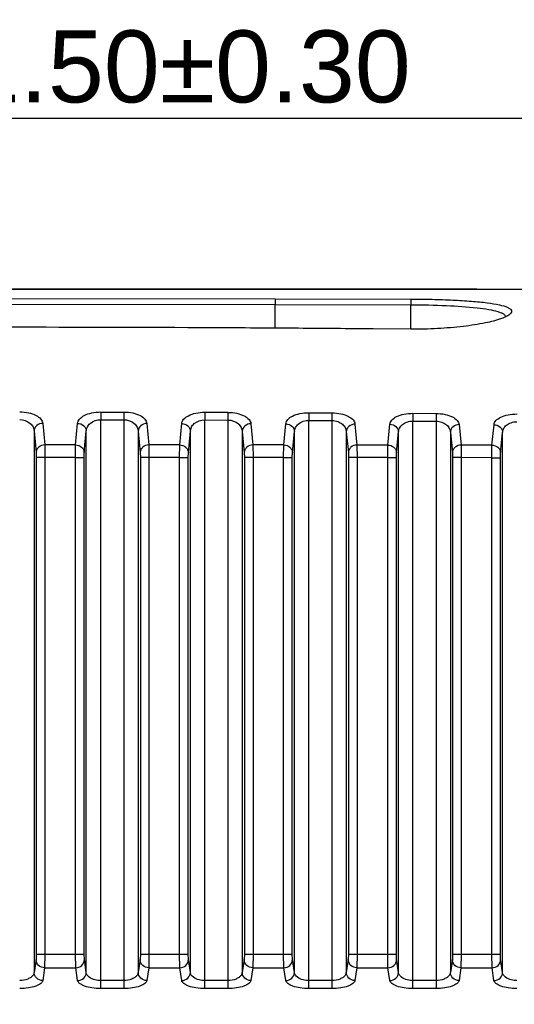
# Model space of a CAD drawing. Header units: millimetres. Extents: x 2163 to 2692, y -1564 to -1190.
# Tile 43 of 47: x 2574 to 2591, y -1357 to -1323. Entities that reach past the tile are written whole.
import ezdxf

# ---------------------------------------------------------------- set-up
doc = ezdxf.new("R2010")
doc.units = ezdxf.units.MM
doc.styles.add('HANA', font='arial.ttf')
doc.dimstyles.new('HANA$0', dxfattribs={"dimtxt": 2.5, "dimasz": 2.5, "dimexe": 0.5, "dimexo": 0.2, "dimgap": 0.5, "dimtad": 1, "dimzin": 1, "dimdsep": 46, "dimtxsty": 'HANA', "dimcen": 0, "dimclrd": 3, "dimclre": 3, "dimclrt": 4, "dimadec": 0, "dimazin": 0, "dimtfac": 1, "dimtmove": 0, "dimatfit": 3, "dimfxl": 1, "dimtzin": 0, "dimarcsym": 0})
doc.dimstyles.new('HANA$7', dxfattribs={"dimtxt": 2.5, "dimasz": 2.5, "dimexe": 0.5, "dimexo": 0.2, "dimgap": 0.5, "dimtad": 1, "dimzin": 1, "dimdsep": 46, "dimtxsty": 'HANA', "dimcen": 0, "dimclrd": 3, "dimclre": 3, "dimclrt": 4, "dimadec": 0, "dimazin": 0, "dimtfac": 1, "dimtmove": 0, "dimatfit": 3, "dimfxl": 1, "dimtzin": 0, "dimarcsym": 0})

# ---------------------------------------------------------------- blocks, each defined once
blk = doc.blocks.new('*D43')
at = {"lineweight": -2}
for p, q in [((2550.223, -1366.25), (2550.223, -1345.508)), ((2611.723, -1366.25), (2611.723, -1345.508)), ((2552.723, -1346.008), (2609.223, -1346.008))]:
    blk.add_line(p, q, dxfattribs=at)
for points in [[(2552.723, -1345.592), (2552.723, -1346.425), (2550.223, -1346.008)], [(2609.223, -1346.425), (2609.223, -1345.592), (2611.723, -1346.008)]]:
    blk.add_solid(points)
at = {"layer": 'Defpoints', "color": 0}
for p in [(2611.723, -1346.008), (2550.223, -1366.45), (2611.723, -1366.45)]:
    blk.add_point(p, dxfattribs=at)
at = {"insert": (2578.998, -1344.231), "char_height": 2.5, "attachment_point": 5, "style": 'HANA'}
blk.add_mtext('61.50{\\fArial|b0|i0|c0|p34;%%P0.30}', dxfattribs=at)

msp = doc.modelspace()

# ---------------------------------------------------------------- linework, layer by layer
at = {"color": 7, "linetype": 'Continuous'}
for p, q in [((2590.019, -1331.892), (2557.393, -1331.892)), ((2573.721, -1332.416), (2583.022, -1332.425)), ((2573.722, -1332.217), (2583.022, -1332.226)), ((2583.022, -1332.226), (2583.022, -1332.425)), ((2583.022, -1332.226), (2587.722, -1332.236)), ((2583.022, -1333.247), (2583.022, -1332.425)), ((2583.022, -1332.425), (2587.722, -1332.435)), ((2587.722, -1332.236), (2587.722, -1332.435)), ((2587.722, -1333.282), (2587.722, -1332.435)), ((2587.723, -1333.282), (2586.423, -1333.271)), ((2576.96, -1336.158), (2576.959, -1336.426)), ((2576.96, -1336.158), (2577.762, -1336.16)), ((2576.96, -1336.159), (2577.762, -1336.159)), ((2577.762, -1336.16), (2577.761, -1336.428)), ((2580.573, -1336.168), (2580.572, -1336.436)), ((2580.573, -1336.168), (2581.375, -1336.171)), ((2580.573, -1336.169), (2581.375, -1336.169)), ((2581.375, -1336.171), (2581.374, -1336.439)), ((2584.186, -1336.184), (2584.185, -1336.452)), ((2584.186, -1336.184), (2584.989, -1336.188)), ((2584.989, -1336.188), (2584.987, -1336.457)), ((2587.8, -1336.204), (2587.798, -1336.473)), ((2587.8, -1336.204), (2588.602, -1336.209)), ((2588.602, -1336.209), (2588.6, -1336.479)), ((2574.947, -1336.553), (2575.017, -1337.304)), ((2576.09, -1337.304), (2576.16, -1336.553)), ((2576.959, -1356.184), (2576.959, -1336.426)), ((2576.959, -1336.426), (2577.761, -1336.428)), ((2577.761, -1336.428), (2577.761, -1356.184)), ((2578.561, -1336.557), (2578.63, -1337.304)), ((2579.703, -1337.304), (2579.774, -1336.559)), ((2580.572, -1356.184), (2580.572, -1336.436)), ((2580.572, -1336.436), (2581.374, -1336.439)), ((2581.374, -1336.439), (2581.374, -1356.184)), ((2582.174, -1336.566), (2582.243, -1337.304)), ((2583.316, -1337.304), (2583.387, -1336.57)), ((2584.185, -1356.184), (2584.185, -1336.452)), ((2584.185, -1336.452), (2584.987, -1336.457)), ((2584.987, -1336.457), (2584.987, -1356.184)), ((2585.787, -1336.578), (2585.856, -1337.305)), ((2586.929, -1337.305), (2587, -1336.583)), ((2587.798, -1356.184), (2587.798, -1336.473)), ((2587.798, -1336.473), (2588.6, -1336.479)), ((2588.6, -1336.479), (2588.6, -1356.184)), ((2589.4, -1336.594), (2589.469, -1337.306)), ((2590.542, -1337.306), (2590.613, -1336.599)), ((2574.648, -1336.817), (2574.648, -1355.623)), ((2574.648, -1336.817), (2574.718, -1337.563)), ((2576.39, -1337.563), (2576.46, -1336.818)), ((2576.46, -1355.623), (2576.46, -1336.818)), ((2578.261, -1336.822), (2578.261, -1355.623)), ((2578.261, -1336.822), (2578.331, -1337.564)), ((2580.003, -1337.564), (2580.073, -1336.825)), ((2580.073, -1355.623), (2580.073, -1336.825)), ((2581.874, -1336.831), (2581.874, -1355.623)), ((2581.874, -1336.831), (2581.944, -1337.565)), ((2583.616, -1337.565), (2583.686, -1336.835)), ((2583.686, -1355.623), (2583.686, -1336.835)), ((2585.486, -1336.845), (2585.486, -1355.623)), ((2585.486, -1336.845), (2585.557, -1337.566)), ((2587.229, -1337.567), (2587.299, -1336.85)), ((2587.299, -1355.623), (2587.299, -1336.85)), ((2589.099, -1336.861), (2589.099, -1355.623)), ((2589.099, -1336.861), (2589.169, -1337.569)), ((2590.842, -1337.569), (2590.912, -1336.867)), ((2590.912, -1355.623), (2590.912, -1336.867)), ((2576.09, -1337.304), (2575.017, -1337.304)), ((2575.017, -1337.304), (2575.023, -1337.736)), ((2576.085, -1337.736), (2576.09, -1337.304)), ((2579.703, -1337.304), (2578.63, -1337.304)), ((2579.703, -1337.304), (2578.63, -1337.304)), ((2578.63, -1337.304), (2578.636, -1337.737)), ((2579.698, -1337.737), (2579.703, -1337.304)), ((2583.316, -1337.304), (2582.243, -1337.304)), ((2583.316, -1337.304), (2582.243, -1337.304)), ((2582.243, -1337.304), (2582.249, -1337.739)), ((2583.311, -1337.739), (2583.316, -1337.304)), ((2586.929, -1337.305), (2585.856, -1337.305)), ((2586.929, -1337.305), (2585.856, -1337.305)), ((2585.856, -1337.305), (2585.861, -1337.741)), ((2586.924, -1337.742), (2586.929, -1337.305)), ((2590.542, -1337.306), (2589.469, -1337.306)), ((2590.542, -1337.306), (2589.469, -1337.306)), ((2589.469, -1337.306), (2589.474, -1337.744)), ((2590.537, -1337.745), (2590.542, -1337.306)), ((2574.718, -1337.563), (2574.723, -1337.736)), ((2576.384, -1337.736), (2576.39, -1337.563)), ((2578.331, -1337.564), (2578.336, -1337.737)), ((2579.997, -1337.737), (2580.003, -1337.564)), ((2581.944, -1337.565), (2581.949, -1337.739)), ((2583.61, -1337.739), (2583.616, -1337.565)), ((2585.557, -1337.566), (2585.562, -1337.741)), ((2587.223, -1337.742), (2587.229, -1337.567)), ((2589.169, -1337.569), (2589.175, -1337.744)), ((2590.836, -1337.745), (2590.842, -1337.569)), ((2574.723, -1337.736), (2574.723, -1354.985)), ((2575.023, -1337.736), (2574.723, -1337.736)), ((2575.023, -1337.736), (2575.023, -1354.985)), ((2576.085, -1337.736), (2575.023, -1337.736)), ((2576.085, -1354.985), (2576.085, -1337.736)), ((2576.085, -1337.736), (2576.384, -1337.736)), ((2576.384, -1354.985), (2576.384, -1337.736)), ((2578.336, -1337.737), (2578.336, -1354.985)), ((2578.636, -1337.737), (2578.336, -1337.737)), ((2578.636, -1337.737), (2578.636, -1354.985)), ((2579.698, -1337.737), (2578.636, -1337.737)), ((2579.698, -1354.985), (2579.698, -1337.737)), ((2579.698, -1337.737), (2579.997, -1337.737)), ((2579.997, -1354.985), (2579.997, -1337.737)), ((2581.949, -1337.739), (2581.949, -1354.985)), ((2582.249, -1337.739), (2581.949, -1337.739)), ((2582.249, -1337.739), (2582.249, -1354.985)), ((2583.311, -1337.739), (2582.249, -1337.739)), ((2583.311, -1354.985), (2583.311, -1337.739)), ((2583.311, -1337.739), (2583.61, -1337.739)), ((2583.61, -1354.985), (2583.61, -1337.739)), ((2585.861, -1337.741), (2585.562, -1337.741)), ((2585.562, -1337.741), (2585.562, -1354.985)), ((2585.861, -1337.741), (2585.861, -1354.985)), ((2586.924, -1337.742), (2585.861, -1337.741)), ((2586.924, -1337.742), (2587.223, -1337.742)), ((2586.924, -1354.985), (2586.924, -1337.742)), ((2587.223, -1354.985), (2587.223, -1337.742)), ((2589.474, -1337.744), (2589.175, -1337.744)), ((2589.175, -1337.744), (2589.175, -1354.985)), ((2589.474, -1337.744), (2589.474, -1354.985)), ((2590.537, -1337.745), (2589.474, -1337.744)), ((2590.537, -1337.745), (2590.836, -1337.745)), ((2590.537, -1354.985), (2590.537, -1337.745)), ((2590.836, -1354.985), (2590.836, -1337.745)), ((2574.723, -1354.985), (2574.716, -1355.176)), ((2574.723, -1354.985), (2576.384, -1354.985)), ((2575.023, -1354.985), (2575.015, -1355.461)), ((2576.092, -1355.461), (2576.085, -1354.985)), ((2576.392, -1355.176), (2576.384, -1354.985)), ((2578.336, -1354.985), (2578.329, -1355.176)), ((2578.336, -1354.985), (2579.997, -1354.985)), ((2578.636, -1354.985), (2578.628, -1355.461)), ((2579.705, -1355.461), (2579.698, -1354.985)), ((2580.004, -1355.176), (2579.997, -1354.985)), ((2581.949, -1354.985), (2581.942, -1355.176)), ((2581.949, -1354.985), (2583.61, -1354.985)), ((2582.249, -1354.985), (2582.241, -1355.461)), ((2583.318, -1355.461), (2583.311, -1354.985)), ((2583.617, -1355.176), (2583.61, -1354.985)), ((2585.562, -1354.985), (2585.555, -1355.176)), ((2585.562, -1354.985), (2587.223, -1354.985)), ((2585.861, -1354.985), (2585.854, -1355.461)), ((2586.931, -1355.461), (2586.924, -1354.985)), ((2587.23, -1355.176), (2587.223, -1354.985)), ((2589.175, -1354.985), (2589.168, -1355.176)), ((2589.175, -1354.985), (2590.836, -1354.985)), ((2589.474, -1354.985), (2589.467, -1355.461)), ((2590.544, -1355.461), (2590.537, -1354.985)), ((2590.843, -1355.176), (2590.836, -1354.985)), ((2574.716, -1355.176), (2574.648, -1355.623)), ((2575.015, -1355.461), (2574.947, -1355.905)), ((2575.015, -1355.461), (2576.092, -1355.461)), ((2576.16, -1355.905), (2576.092, -1355.461)), ((2576.46, -1355.623), (2576.392, -1355.176)), ((2578.329, -1355.176), (2578.261, -1355.623)), ((2578.628, -1355.461), (2578.56, -1355.905)), ((2578.628, -1355.461), (2579.705, -1355.461)), ((2579.773, -1355.905), (2579.705, -1355.461)), ((2580.073, -1355.623), (2580.004, -1355.176)), ((2581.942, -1355.176), (2581.874, -1355.623)), ((2582.241, -1355.461), (2582.173, -1355.905)), ((2582.241, -1355.461), (2583.318, -1355.461)), ((2583.386, -1355.905), (2583.318, -1355.461)), ((2583.686, -1355.623), (2583.617, -1355.176)), ((2585.555, -1355.176), (2585.486, -1355.623)), ((2585.854, -1355.461), (2585.786, -1355.905)), ((2585.854, -1355.461), (2586.931, -1355.461)), ((2586.999, -1355.905), (2586.931, -1355.461)), ((2587.299, -1355.623), (2587.23, -1355.176)), ((2589.168, -1355.176), (2589.099, -1355.623)), ((2589.467, -1355.461), (2589.399, -1355.905)), ((2589.467, -1355.461), (2590.544, -1355.461)), ((2590.612, -1355.905), (2590.544, -1355.461)), ((2590.912, -1355.623), (2590.843, -1355.176)), ((2577.761, -1355.903), (2576.959, -1355.903)), ((2581.374, -1355.903), (2580.572, -1355.903)), ((2584.987, -1355.903), (2584.185, -1355.903)), ((2588.6, -1355.903), (2587.798, -1355.903)), ((2577.761, -1356.184), (2576.959, -1356.184)), ((2581.374, -1356.184), (2580.572, -1356.184)), ((2584.987, -1356.184), (2584.185, -1356.184)), ((2588.6, -1356.184), (2587.798, -1356.184))]:
    msp.add_line(p, q, dxfattribs=at)
for points, knots in [([(2573.722, -1331.893), (2575.921, -1331.893), (2580.32, -1331.892), (2586.918, -1331.892), (2593.518, -1331.892), (2599.017, -1331.891), (2603.415, -1331.891), (2606.715, -1331.89), (2610.016, -1331.89), (2612.762, -1331.89), (2614.948, -1331.889), (2616.638, -1331.888), (2618.119, -1331.888), (2619.388, -1331.906), (2620.709, -1331.949), (2622.353, -1332.048), (2623.988, -1332.26), (2625.277, -1332.541), (2626.54, -1332.916), (2627.449, -1333.314), (2628.033, -1333.617)], [0, 0, 0, 0, 0.120931, 0.24186, 0.362819, 0.483807, 0.54422, 0.604665, 0.665248, 0.725685, 0.755675, 0.785424, 0.818629, 0.837108, 0.855208, 0.891311, 0.9276, 0.945711, 0.96381, 1, 1, 1, 1]), ([(2587.722, -1332.236), (2587.972, -1332.236), (2588.46, -1332.242), (2589.164, -1332.266), (2589.8, -1332.304), (2590.341, -1332.356), (2590.761, -1332.423), (2591.031, -1332.495), (2591.167, -1332.57), (2591.222, -1332.626), (2591.225, -1332.698), (2591.196, -1332.734), (2591.179, -1332.75)], [0, 0, 0, 0, 0.203032, 0.397458, 0.572712, 0.721585, 0.83856, 0.919412, 0.946134, 0.965031, 0.980564, 1, 1, 1, 1]), ([(2587.722, -1332.435), (2588.137, -1332.436), (2588.906, -1332.452), (2589.812, -1332.508), (2590.405, -1332.588), (2590.683, -1332.646), (2590.852, -1332.706), (2590.952, -1332.754), (2591.015, -1332.81), (2591.021, -1332.851)], [0, 0, 0, 0, 0.36891, 0.682891, 0.805296, 0.899417, 0.935191, 0.963413, 1, 1, 1, 1]), ([(2591.179, -1332.75), (2591.145, -1332.784), (2591.045, -1332.846), (2590.938, -1332.89), (2590.873, -1332.913)], [0, 0, 0, 0, 0.409911, 1, 1, 1, 1]), ([(2586.423, -1333.271), (2585.556, -1333.266), (2583.707, -1333.25), (2579.473, -1333.227), (2576.106, -1333.217), (2573.722, -1333.217)], [0, 0, 0, 0, 0.204701, 0.436787, 1, 1, 1, 1]), ([(2590.873, -1332.913), (2590.692, -1332.979), (2590.253, -1333.087), (2589.51, -1333.202), (2588.644, -1333.272), (2588.033, -1333.285), (2587.723, -1333.282)], [0, 0, 0, 0, 0.181655, 0.424715, 0.708286, 1, 1, 1, 1]), ([(2574.148, -1336.155), (2574.253, -1336.155), (2574.449, -1336.174), (2574.703, -1336.257), (2574.883, -1336.381), (2574.942, -1336.499), (2574.947, -1336.553)], [0, 0, 0, 0, 0.32953, 0.612582, 0.830958, 1, 1, 1, 1]), ([(2576.16, -1336.553), (2576.166, -1336.5), (2576.225, -1336.382), (2576.405, -1336.259), (2576.659, -1336.176), (2576.855, -1336.158), (2576.96, -1336.158)], [0, 0, 0, 0, 0.169027, 0.387444, 0.670492, 1, 1, 1, 1]), ([(2577.762, -1336.16), (2577.867, -1336.16), (2578.063, -1336.179), (2578.316, -1336.262), (2578.496, -1336.386), (2578.555, -1336.503), (2578.561, -1336.557)], [0, 0, 0, 0, 0.329689, 0.61292, 0.831318, 1, 1, 1, 1]), ([(2579.774, -1336.559), (2579.779, -1336.506), (2579.838, -1336.389), (2580.019, -1336.267), (2580.273, -1336.186), (2580.468, -1336.167), (2580.573, -1336.168)], [0, 0, 0, 0, 0.168485, 0.38681, 0.670121, 1, 1, 1, 1]), ([(2581.375, -1336.171), (2581.48, -1336.171), (2581.676, -1336.191), (2581.929, -1336.274), (2582.109, -1336.396), (2582.169, -1336.513), (2582.174, -1336.566)], [0, 0, 0, 0, 0.330093, 0.613701, 0.832083, 1, 1, 1, 1]), ([(2583.387, -1336.57), (2583.392, -1336.517), (2583.452, -1336.4), (2583.633, -1336.28), (2583.886, -1336.2), (2584.082, -1336.183), (2584.186, -1336.184)], [0, 0, 0, 0, 0.167566, 0.385781, 0.669539, 1, 1, 1, 1]), ([(2584.989, -1336.188), (2585.093, -1336.188), (2585.289, -1336.208), (2585.542, -1336.29), (2585.722, -1336.41), (2585.782, -1336.526), (2585.787, -1336.578)], [0, 0, 0, 0, 0.330707, 0.61486, 0.83319, 1, 1, 1, 1]), ([(2587, -1336.583), (2587.006, -1336.531), (2587.066, -1336.416), (2587.247, -1336.298), (2587.5, -1336.22), (2587.695, -1336.203), (2587.8, -1336.204)], [0, 0, 0, 0, 0.166334, 0.38443, 0.668786, 1, 1, 1, 1]), ([(2588.602, -1336.209), (2588.706, -1336.209), (2588.901, -1336.229), (2589.154, -1336.309), (2589.334, -1336.427), (2589.395, -1336.542), (2589.4, -1336.594)], [0, 0, 0, 0, 0.331515, 0.61635, 0.834591, 1, 1, 1, 1]), ([(2590.613, -1336.599), (2590.619, -1336.548), (2590.68, -1336.434), (2590.861, -1336.32), (2591.114, -1336.243), (2591.309, -1336.227), (2591.413, -1336.227)], [0, 0, 0, 0, 0.164857, 0.382829, 0.667903, 1, 1, 1, 1]), ([(2574.148, -1336.423), (2574.278, -1336.423), (2574.473, -1336.484), (2574.618, -1336.669), (2574.645, -1336.769), (2574.648, -1336.817)], [0, 0, 0, 0, 0.563968, 0.79209, 1, 1, 1, 1]), ([(2574.947, -1336.553), (2574.873, -1336.554), (2574.724, -1336.605), (2574.65, -1336.749), (2574.648, -1336.817)], [0, 0, 0, 0, 0.521209, 1, 1, 1, 1]), ([(2576.16, -1336.553), (2576.235, -1336.555), (2576.383, -1336.606), (2576.458, -1336.75), (2576.46, -1336.818)], [0, 0, 0, 0, 0.521159, 1, 1, 1, 1]), ([(2576.46, -1336.818), (2576.463, -1336.771), (2576.489, -1336.671), (2576.635, -1336.486), (2576.829, -1336.425), (2576.959, -1336.426)], [0, 0, 0, 0, 0.207927, 0.436038, 1, 1, 1, 1]), ([(2577.761, -1336.428), (2577.891, -1336.428), (2578.085, -1336.49), (2578.231, -1336.674), (2578.258, -1336.774), (2578.261, -1336.822)], [0, 0, 0, 0, 0.564377, 0.792461, 1, 1, 1, 1]), ([(2578.561, -1336.557), (2578.486, -1336.558), (2578.337, -1336.609), (2578.262, -1336.753), (2578.261, -1336.822)], [0, 0, 0, 0, 0.521044, 1, 1, 1, 1]), ([(2579.774, -1336.559), (2579.848, -1336.561), (2579.997, -1336.612), (2580.071, -1336.756), (2580.073, -1336.825)], [0, 0, 0, 0, 0.520906, 1, 1, 1, 1]), ([(2580.073, -1336.825), (2580.076, -1336.777), (2580.103, -1336.678), (2580.248, -1336.495), (2580.443, -1336.435), (2580.572, -1336.436)], [0, 0, 0, 0, 0.207435, 0.43532, 1, 1, 1, 1]), ([(2581.374, -1336.439), (2581.504, -1336.44), (2581.697, -1336.501), (2581.843, -1336.685), (2581.871, -1336.784), (2581.874, -1336.831)], [0, 0, 0, 0, 0.565296, 0.793215, 1, 1, 1, 1]), ([(2582.174, -1336.566), (2582.099, -1336.567), (2581.95, -1336.618), (2581.875, -1336.762), (2581.874, -1336.831)], [0, 0, 0, 0, 0.520693, 1, 1, 1, 1]), ([(2583.387, -1336.57), (2583.462, -1336.571), (2583.61, -1336.623), (2583.684, -1336.767), (2583.686, -1336.835)], [0, 0, 0, 0, 0.520483, 1, 1, 1, 1]), ([(2583.686, -1336.835), (2583.689, -1336.788), (2583.716, -1336.69), (2583.862, -1336.509), (2584.056, -1336.451), (2584.185, -1336.452)], [0, 0, 0, 0, 0.206571, 0.43413, 1, 1, 1, 1]), ([(2584.987, -1336.457), (2585.057, -1336.457), (2585.19, -1336.48), (2585.353, -1336.572), (2585.456, -1336.699), (2585.484, -1336.798), (2585.486, -1336.845)], [0, 0, 0, 0, 0.304699, 0.570392, 0.796073, 1, 1, 1, 1]), ([(2585.787, -1336.578), (2585.712, -1336.58), (2585.563, -1336.631), (2585.488, -1336.776), (2585.486, -1336.845)], [0, 0, 0, 0, 0.520191, 1, 1, 1, 1]), ([(2587, -1336.583), (2587.075, -1336.585), (2587.223, -1336.637), (2587.297, -1336.781), (2587.299, -1336.85)], [0, 0, 0, 0, 0.519927, 1, 1, 1, 1]), ([(2587.299, -1336.85), (2587.302, -1336.803), (2587.329, -1336.706), (2587.433, -1336.581), (2587.596, -1336.493), (2587.728, -1336.473), (2587.798, -1336.473)], [0, 0, 0, 0, 0.203584, 0.428744, 0.694519, 1, 1, 1, 1]), ([(2588.6, -1336.479), (2588.67, -1336.479), (2588.802, -1336.502), (2588.965, -1336.592), (2589.069, -1336.717), (2589.096, -1336.815), (2589.099, -1336.861)], [0, 0, 0, 0, 0.305709, 0.572112, 0.797437, 1, 1, 1, 1]), ([(2589.4, -1336.594), (2589.325, -1336.595), (2589.176, -1336.646), (2589.101, -1336.792), (2589.099, -1336.861)], [0, 0, 0, 0, 0.519577, 1, 1, 1, 1]), ([(2590.613, -1336.599), (2590.688, -1336.601), (2590.836, -1336.653), (2590.91, -1336.798), (2590.912, -1336.867)], [0, 0, 0, 0, 0.519275, 1, 1, 1, 1]), ([(2590.912, -1336.867), (2590.915, -1336.821), (2590.942, -1336.725), (2591.047, -1336.602), (2591.21, -1336.516), (2591.341, -1336.497), (2591.411, -1336.498)], [0, 0, 0, 0, 0.202198, 0.426954, 0.693431, 1, 1, 1, 1]), ([(2575.017, -1337.304), (2574.943, -1337.305), (2574.828, -1337.346), (2574.737, -1337.46), (2574.719, -1337.53), (2574.718, -1337.563)], [0, 0, 0, 0, 0.519052, 0.765615, 1, 1, 1, 1]), ([(2576.09, -1337.304), (2576.164, -1337.305), (2576.279, -1337.346), (2576.37, -1337.46), (2576.389, -1337.53), (2576.39, -1337.563)], [0, 0, 0, 0, 0.519011, 0.765582, 1, 1, 1, 1]), ([(2578.63, -1337.304), (2578.556, -1337.305), (2578.441, -1337.346), (2578.35, -1337.461), (2578.332, -1337.53), (2578.331, -1337.564)], [0, 0, 0, 0, 0.518827, 0.76545, 1, 1, 1, 1]), ([(2579.703, -1337.304), (2579.777, -1337.306), (2579.892, -1337.346), (2579.983, -1337.461), (2580.002, -1337.53), (2580.003, -1337.564)], [0, 0, 0, 0, 0.518712, 0.765361, 1, 1, 1, 1]), ([(2582.243, -1337.304), (2582.169, -1337.306), (2582.054, -1337.347), (2581.963, -1337.462), (2581.945, -1337.531), (2581.944, -1337.565)], [0, 0, 0, 0, 0.518374, 0.765117, 1, 1, 1, 1]), ([(2583.316, -1337.304), (2583.391, -1337.306), (2583.505, -1337.347), (2583.596, -1337.462), (2583.615, -1337.532), (2583.616, -1337.565)], [0, 0, 0, 0, 0.518199, 0.764983, 1, 1, 1, 1]), ([(2585.856, -1337.305), (2585.782, -1337.306), (2585.667, -1337.347), (2585.576, -1337.463), (2585.558, -1337.533), (2585.557, -1337.566)], [0, 0, 0, 0, 0.517742, 0.764652, 1, 1, 1, 1]), ([(2586.929, -1337.305), (2587.004, -1337.307), (2587.118, -1337.348), (2587.209, -1337.463), (2587.228, -1337.533), (2587.229, -1337.567)], [0, 0, 0, 0, 0.517523, 0.764484, 1, 1, 1, 1]), ([(2589.469, -1337.306), (2589.395, -1337.307), (2589.28, -1337.349), (2589.189, -1337.465), (2589.17, -1337.534), (2589.169, -1337.569)], [0, 0, 0, 0, 0.516979, 0.764091, 1, 1, 1, 1]), ([(2590.542, -1337.306), (2590.617, -1337.308), (2590.732, -1337.349), (2590.822, -1337.465), (2590.841, -1337.535), (2590.842, -1337.569)], [0, 0, 0, 0, 0.51673, 0.7639, 1, 1, 1, 1]), ([(2575.015, -1355.461), (2574.94, -1355.459), (2574.786, -1355.401), (2574.717, -1355.249), (2574.716, -1355.176)], [0, 0, 0, 0, 0.508636, 1, 1, 1, 1]), ([(2576.092, -1355.461), (2576.168, -1355.459), (2576.321, -1355.401), (2576.39, -1355.249), (2576.392, -1355.176)], [0, 0, 0, 0, 0.508636, 1, 1, 1, 1]), ([(2578.628, -1355.461), (2578.553, -1355.459), (2578.399, -1355.401), (2578.33, -1355.249), (2578.329, -1355.176)], [0, 0, 0, 0, 0.508636, 1, 1, 1, 1]), ([(2579.705, -1355.461), (2579.78, -1355.459), (2579.934, -1355.401), (2580.003, -1355.249), (2580.004, -1355.176)], [0, 0, 0, 0, 0.508636, 1, 1, 1, 1]), ([(2582.241, -1355.461), (2582.166, -1355.459), (2582.012, -1355.401), (2581.943, -1355.249), (2581.942, -1355.176)], [0, 0, 0, 0, 0.508636, 1, 1, 1, 1]), ([(2583.318, -1355.461), (2583.393, -1355.459), (2583.547, -1355.401), (2583.616, -1355.249), (2583.617, -1355.176)], [0, 0, 0, 0, 0.508636, 1, 1, 1, 1]), ([(2585.854, -1355.461), (2585.779, -1355.459), (2585.625, -1355.401), (2585.556, -1355.249), (2585.555, -1355.176)], [0, 0, 0, 0, 0.508636, 1, 1, 1, 1]), ([(2586.931, -1355.461), (2587.006, -1355.459), (2587.16, -1355.401), (2587.229, -1355.249), (2587.23, -1355.176)], [0, 0, 0, 0, 0.508636, 1, 1, 1, 1]), ([(2589.467, -1355.461), (2589.392, -1355.459), (2589.238, -1355.401), (2589.169, -1355.249), (2589.168, -1355.176)], [0, 0, 0, 0, 0.508635, 1, 1, 1, 1]), ([(2590.544, -1355.461), (2590.619, -1355.459), (2590.773, -1355.401), (2590.842, -1355.249), (2590.843, -1355.176)], [0, 0, 0, 0, 0.508635, 1, 1, 1, 1]), ([(2574.648, -1355.623), (2574.644, -1355.659), (2574.614, -1355.726), (2574.533, -1355.8), (2574.383, -1355.881), (2574.244, -1355.903), (2574.148, -1355.903)], [0, 0, 0, 0, 0.176332, 0.337494, 0.531254, 1, 1, 1, 1]), ([(2574.947, -1355.905), (2574.872, -1355.904), (2574.719, -1355.846), (2574.649, -1355.695), (2574.648, -1355.623)], [0, 0, 0, 0, 0.510294, 1, 1, 1, 1]), ([(2576.16, -1355.905), (2576.236, -1355.904), (2576.389, -1355.846), (2576.458, -1355.695), (2576.46, -1355.623)], [0, 0, 0, 0, 0.510294, 1, 1, 1, 1]), ([(2576.959, -1355.903), (2576.893, -1355.903), (2576.704, -1355.886), (2576.472, -1355.754), (2576.46, -1355.623)], [0, 0, 0, 0, 0.334929, 1, 1, 1, 1]), ([(2578.261, -1355.623), (2578.257, -1355.659), (2578.227, -1355.726), (2578.146, -1355.8), (2577.996, -1355.881), (2577.857, -1355.903), (2577.761, -1355.903)], [0, 0, 0, 0, 0.176333, 0.337495, 0.531256, 1, 1, 1, 1]), ([(2578.56, -1355.905), (2578.485, -1355.904), (2578.332, -1355.846), (2578.262, -1355.695), (2578.261, -1355.623)], [0, 0, 0, 0, 0.510294, 1, 1, 1, 1]), ([(2579.773, -1355.905), (2579.849, -1355.904), (2580.002, -1355.846), (2580.071, -1355.695), (2580.073, -1355.623)], [0, 0, 0, 0, 0.510294, 1, 1, 1, 1]), ([(2580.572, -1355.903), (2580.506, -1355.903), (2580.317, -1355.886), (2580.085, -1355.754), (2580.073, -1355.623)], [0, 0, 0, 0, 0.334933, 1, 1, 1, 1]), ([(2581.874, -1355.623), (2581.87, -1355.659), (2581.84, -1355.726), (2581.759, -1355.8), (2581.609, -1355.88), (2581.47, -1355.903), (2581.374, -1355.903)], [0, 0, 0, 0, 0.176332, 0.337495, 0.531256, 1, 1, 1, 1]), ([(2582.173, -1355.905), (2582.098, -1355.904), (2581.944, -1355.846), (2581.875, -1355.695), (2581.874, -1355.623)], [0, 0, 0, 0, 0.510294, 1, 1, 1, 1]), ([(2583.386, -1355.905), (2583.461, -1355.904), (2583.615, -1355.846), (2583.684, -1355.695), (2583.686, -1355.623)], [0, 0, 0, 0, 0.510294, 1, 1, 1, 1]), ([(2584.185, -1355.903), (2584.119, -1355.903), (2583.93, -1355.885), (2583.698, -1355.754), (2583.686, -1355.623)], [0, 0, 0, 0, 0.334936, 1, 1, 1, 1]), ([(2585.486, -1355.623), (2585.483, -1355.659), (2585.453, -1355.726), (2585.372, -1355.8), (2585.222, -1355.88), (2585.083, -1355.903), (2584.987, -1355.903)], [0, 0, 0, 0, 0.176331, 0.337494, 0.531255, 1, 1, 1, 1]), ([(2585.786, -1355.905), (2585.711, -1355.904), (2585.557, -1355.846), (2585.488, -1355.695), (2585.486, -1355.623)], [0, 0, 0, 0, 0.510294, 1, 1, 1, 1]), ([(2586.999, -1355.905), (2587.074, -1355.904), (2587.228, -1355.846), (2587.297, -1355.695), (2587.299, -1355.623)], [0, 0, 0, 0, 0.510294, 1, 1, 1, 1]), ([(2587.798, -1355.903), (2587.732, -1355.903), (2587.543, -1355.885), (2587.311, -1355.754), (2587.299, -1355.623)], [0, 0, 0, 0, 0.334939, 1, 1, 1, 1]), ([(2589.099, -1355.623), (2589.096, -1355.659), (2589.066, -1355.726), (2588.985, -1355.8), (2588.835, -1355.88), (2588.696, -1355.903), (2588.6, -1355.903)], [0, 0, 0, 0, 0.17633, 0.337493, 0.531253, 1, 1, 1, 1]), ([(2589.399, -1355.905), (2589.324, -1355.904), (2589.17, -1355.846), (2589.101, -1355.695), (2589.099, -1355.623)], [0, 0, 0, 0, 0.510293, 1, 1, 1, 1]), ([(2590.612, -1355.905), (2590.687, -1355.904), (2590.841, -1355.846), (2590.91, -1355.695), (2590.912, -1355.623)], [0, 0, 0, 0, 0.510293, 1, 1, 1, 1]), ([(2591.411, -1355.903), (2591.344, -1355.903), (2591.156, -1355.885), (2590.924, -1355.754), (2590.912, -1355.623)], [0, 0, 0, 0, 0.334937, 1, 1, 1, 1]), ([(2574.947, -1355.905), (2574.941, -1355.946), (2574.889, -1356.006), (2574.8, -1356.061), (2574.659, -1356.121), (2574.439, -1356.17), (2574.25, -1356.184), (2574.148, -1356.184)], [0, 0, 0, 0, 0.140885, 0.240059, 0.360234, 0.656368, 1, 1, 1, 1]), ([(2576.959, -1356.184), (2576.858, -1356.184), (2576.668, -1356.17), (2576.448, -1356.121), (2576.307, -1356.061), (2576.218, -1356.006), (2576.166, -1355.946), (2576.16, -1355.905)], [0, 0, 0, 0, 0.344066, 0.640272, 0.760321, 0.859295, 1, 1, 1, 1]), ([(2578.56, -1355.905), (2578.554, -1355.946), (2578.502, -1356.006), (2578.413, -1356.061), (2578.272, -1356.121), (2578.052, -1356.17), (2577.863, -1356.184), (2577.761, -1356.184)], [0, 0, 0, 0, 0.140885, 0.24006, 0.360235, 0.65637, 1, 1, 1, 1]), ([(2580.572, -1356.184), (2580.47, -1356.184), (2580.281, -1356.17), (2580.061, -1356.121), (2579.92, -1356.061), (2579.831, -1356.006), (2579.779, -1355.946), (2579.773, -1355.905)], [0, 0, 0, 0, 0.344069, 0.640274, 0.760322, 0.859295, 1, 1, 1, 1]), ([(2582.173, -1355.905), (2582.167, -1355.946), (2582.115, -1356.006), (2582.026, -1356.061), (2581.885, -1356.121), (2581.665, -1356.17), (2581.476, -1356.184), (2581.374, -1356.184)], [0, 0, 0, 0, 0.140885, 0.24006, 0.360235, 0.656371, 1, 1, 1, 1]), ([(2584.185, -1356.184), (2584.083, -1356.184), (2583.894, -1356.17), (2583.674, -1356.121), (2583.533, -1356.061), (2583.444, -1356.006), (2583.392, -1355.946), (2583.386, -1355.905)], [0, 0, 0, 0, 0.344072, 0.640277, 0.760324, 0.859296, 1, 1, 1, 1]), ([(2585.786, -1355.905), (2585.78, -1355.946), (2585.728, -1356.006), (2585.639, -1356.061), (2585.498, -1356.121), (2585.278, -1356.17), (2585.089, -1356.184), (2584.987, -1356.184)], [0, 0, 0, 0, 0.140884, 0.240059, 0.360234, 0.65637, 1, 1, 1, 1]), ([(2587.798, -1356.184), (2587.696, -1356.184), (2587.507, -1356.17), (2587.287, -1356.121), (2587.146, -1356.061), (2587.057, -1356.006), (2587.005, -1355.946), (2586.999, -1355.905)], [0, 0, 0, 0, 0.344074, 0.640279, 0.760325, 0.859297, 1, 1, 1, 1]), ([(2589.399, -1355.905), (2589.393, -1355.946), (2589.341, -1356.006), (2589.252, -1356.061), (2589.111, -1356.121), (2588.891, -1356.17), (2588.702, -1356.184), (2588.6, -1356.184)], [0, 0, 0, 0, 0.140883, 0.240058, 0.360233, 0.656369, 1, 1, 1, 1]), ([(2591.411, -1356.184), (2591.309, -1356.184), (2591.12, -1356.17), (2590.9, -1356.121), (2590.759, -1356.061), (2590.67, -1356.006), (2590.618, -1355.946), (2590.612, -1355.905)], [0, 0, 0, 0, 0.344072, 0.640277, 0.760325, 0.859298, 1, 1, 1, 1])]:
    msp.add_open_spline(points, degree=3, knots=knots, dxfattribs=at)

# ---------------------------------------------------------------- dimensions: what is measured, and where the dimension line sits
dim = msp.add_linear_dim(base=(2611.723, -1325.952), p1=(2550.223, -1346.394), p2=(2611.723, -1346.394), text='<>{\\fArial|b0|i0|c0|p34;%%P0.30}', dimstyle='HANA$0', override={"dimcen": 1.5, "dimclrd": 256, "dimclre": 256, "dimclrt": 256, "dimadec": 1, "dimtp": 0.1, "dimtm": 0.1, "dimtfillclr": 3})
dim.commit()
dim.dimension.update_dxf_attribs({"geometry": '*D43', "text_midpoint": (2578.998, -1325.952), "dimtype": 160, "insert": (0, 20.056)})

# ---------------------------------------------------------------- leaders
for points in [[(2550.223, -1346.394), (2581.292, -1377.011)], [(2611.723, -1346.394), (2581.292, -1377.011)]]:
    msp.add_leader(points, dimstyle='HANA$7', override={"dimtad": 0, "dimcen": 1.5, "dimclrd": 256, "dimtp": 0.1, "dimtm": 0.1, "dimtfillclr": 3})

doc.saveas('drawing.dxf')
